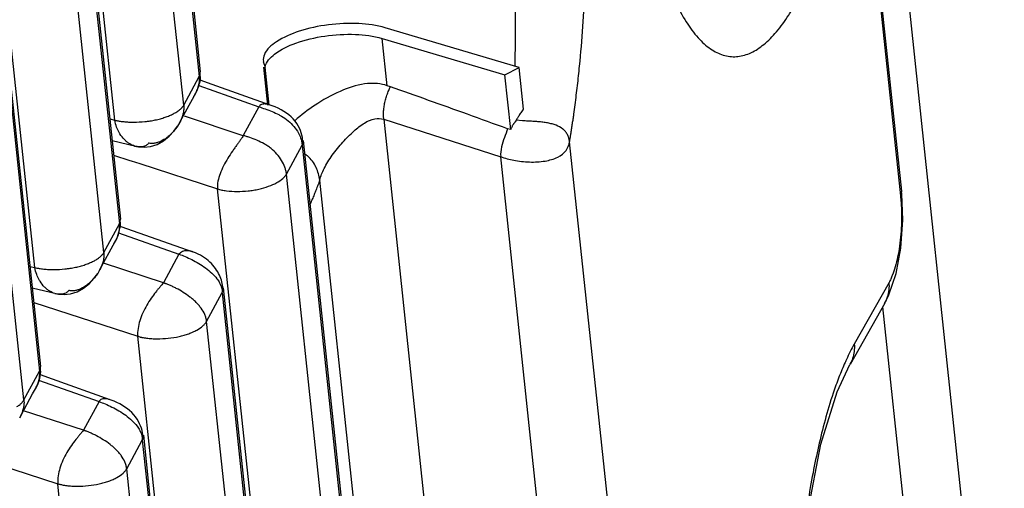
# Paper-space layout 'Layout1' of a CAD drawing. Header units: inches. Extents: x 29 to 351, y 58 to 234.
# Tile 26 of 104: x 110.942 to 111.878, y 71.581 to 72.026. Entities that reach past the tile are written whole.
import ezdxf

# ---------------------------------------------------------------- set-up
doc = ezdxf.new("R2010")
doc.units = ezdxf.units.IN
doc.header["$LTSCALE"] = 1.1
doc.header["$MEASUREMENT"] = 0
doc.layers.get('0').update_dxf_attribs({"linetype": 'CONTINUOUS'})
doc.layers.add('7_ALL_FEATURES', color=7, linetype='CONTINUOUS')

psp = doc.layouts.get("Layout1")

# ---------------------------------------------------------------- linework, layer by layer
at = {"color": 7, "linetype": 'Continuous'}
for p, q in [((112.5403151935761, 64.93920869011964), (111.1695713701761, 77.86196203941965)), ((111.4126659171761, 72.00942935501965), (111.4122888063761, 71.98172627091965)), ((111.2909572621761, 71.96324109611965), (111.2861971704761, 72.00811708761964)), ((111.1787799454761, 71.94472976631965), (111.1749401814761, 71.98092932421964)), ((111.4205697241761, 71.94103638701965), (111.4163825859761, 71.98051083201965)), ((111.4084646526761, 71.92146361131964), (111.4029511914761, 71.97344202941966)), ((111.2941238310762, 71.96210858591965), (111.2909572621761, 71.96324109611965)), ((111.2056263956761, 71.93191507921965), (111.2033294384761, 71.92987060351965)), ((111.4196432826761, 71.92992571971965), (111.4135798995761, 71.93052647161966)), ((111.4084646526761, 71.92146361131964), (111.4054901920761, 71.92229343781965)), ((111.8225171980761, 71.18306291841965), (111.7620525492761, 71.75309630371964))]:
    psp.add_line(p, q, dxfattribs=at)
for points, start_tangent, end_tangent in [([(111.4093485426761, 72.19652949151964), (111.4112298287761, 72.17180392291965), (111.4123755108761, 72.14857849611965), (111.4129637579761, 72.12699259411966), (111.4131774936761, 72.10709667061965), (111.4131683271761, 72.08886715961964), (111.4130572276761, 72.07223398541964), (111.4129321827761, 72.05710708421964), (111.4128506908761, 72.04338512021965), (111.4128010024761, 72.03094896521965), (111.4127453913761, 72.01966990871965), (111.4126659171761, 72.00942935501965)], (0.09480980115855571, -0.9954954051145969), (-0.009283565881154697, -0.9999569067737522)), ([(111.2909572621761, 71.96324109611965), (111.2724167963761, 71.96518834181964), (111.2493864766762, 71.95918378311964), (111.2249869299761, 71.94641144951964), (111.2056263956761, 71.93191507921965)], (-0.9398985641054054, 0.341453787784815), (-0.7538005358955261, -0.6571033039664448)), ([(111.2878154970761, 71.93129039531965), (111.2877131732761, 71.93239715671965), (111.2876396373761, 71.93351363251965), (111.2875944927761, 71.93463893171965), (111.2875773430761, 71.93577216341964), (111.2876254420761, 71.93805886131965), (111.2877807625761, 71.94036659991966), (111.2884003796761, 71.94501669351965), (111.2894108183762, 71.94966543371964), (111.2907867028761, 71.95425580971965), (111.2925026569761, 71.95873081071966), (111.2940720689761, 71.96212704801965)], (-0.1054803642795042, 0.9944213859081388), (0.446227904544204, 0.8949193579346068)), ([(111.4054901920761, 71.92229343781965), (111.3674648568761, 71.93603278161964), (111.3303287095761, 71.94931060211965), (111.2941238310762, 71.96210858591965)], (-0.9410604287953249, 0.3382384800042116), (-0.9429349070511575, 0.3329771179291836)), ([(111.4205697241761, 71.94103638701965), (111.4192010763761, 71.93925521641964), (111.4179802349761, 71.93755921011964), (111.4169293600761, 71.93594147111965), (111.4160154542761, 71.93438550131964), (111.4151627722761, 71.93295806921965), (111.4144031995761, 71.93172831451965), (111.4139229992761, 71.93099510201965)], (-0.6185361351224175, -0.7857563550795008), (-0.5770503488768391, -0.8167085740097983)), ([(111.4139229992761, 71.93099510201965), (111.4134053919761, 71.93009940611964), (111.4131930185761, 71.92954664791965), (111.4128788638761, 71.92900512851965), (111.4124491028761, 71.92854063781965), (111.4119760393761, 71.92804266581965), (111.4114830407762, 71.92744999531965), (111.4109754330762, 71.92674680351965), (111.4104559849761, 71.92592727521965), (111.4099401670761, 71.92498169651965), (111.4094412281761, 71.92391968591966), (111.4089541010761, 71.92274840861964), (111.4084646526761, 71.92146361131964)], (-0.5779962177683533, -0.8160394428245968), (-0.3446450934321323, -0.9387330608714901)), ([(111.4644280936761, 71.90992860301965), (111.4641370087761, 71.91184973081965), (111.4639316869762, 71.91276362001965), (111.4636871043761, 71.91364709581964), (111.4630819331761, 71.91532491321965), (111.4623250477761, 71.91688739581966), (111.4603792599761, 71.91967954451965), (111.4579212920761, 71.92203960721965), (111.4515490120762, 71.92561191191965), (111.4477148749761, 71.92688208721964), (111.4435403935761, 71.92783098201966), (111.4390352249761, 71.92851042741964), (111.4343247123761, 71.92898444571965), (111.4295136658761, 71.92932384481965), (111.4247196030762, 71.92960375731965), (111.4196432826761, 71.92992571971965)], (-0.1054802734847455, 0.9944213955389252), (-0.9972737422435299, 0.0737908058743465)), ([(111.4055091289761, 71.92228817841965), (111.4024049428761, 71.91392139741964), (111.3996657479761, 71.90500078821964), (111.3989423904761, 71.89574360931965)], (-0.3337553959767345, -0.9426597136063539), (0.1054803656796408, -0.9944213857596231)), ([(111.2235864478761, 71.88536813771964), (111.2233217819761, 71.88594483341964), (111.2200046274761, 71.89148458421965), (111.2152993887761, 71.89648047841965), (111.2128095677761, 71.89843191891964)], (-0.4087233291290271, 0.912658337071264), (-0.8127322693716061, 0.5826373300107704)), ([(111.2269379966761, 71.87358308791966), (111.2235864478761, 71.88536813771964)], (-0.1633839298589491, 0.9865625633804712), (-0.4087233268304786, 0.912658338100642)), ([(110.9457672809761, 71.66461979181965), (110.9458832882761, 71.66211193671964), (110.9458581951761, 71.66126696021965), (110.9457162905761, 71.65956729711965), (110.9454572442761, 71.65786020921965), (110.9433527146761, 71.65105709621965), (110.9417725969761, 71.64781449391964)], (0.105480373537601, -0.994421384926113), (-0.4786067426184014, -0.8780293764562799))]:
    psp.add_spline(points, degree=3, dxfattribs=dict(at, start_tangent=start_tangent, end_tangent=end_tangent))
at = {"layer": '7_ALL_FEATURES', "color": 7, "linetype": 'Continuous'}
for p, q in [((110.6420882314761, 76.42005820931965), (111.1134244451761, 71.97651337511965)), ((110.6410761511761, 76.41555984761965), (111.1124174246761, 71.97196731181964)), ((111.0976211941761, 71.94467924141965), (110.6262799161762, 76.38827181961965)), ((111.0321269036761, 71.93049695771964), (110.5607856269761, 76.37408952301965)), ((110.5651490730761, 76.27553126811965), (111.0364904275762, 71.83193796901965)), ((110.5661611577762, 76.28002958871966), (111.0374974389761, 71.83648411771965)), ((111.0216942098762, 71.80464977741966), (110.5503528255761, 76.24824335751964)), ((110.9561999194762, 71.79046749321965), (110.4848585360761, 76.23406106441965)), ((110.4892219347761, 76.13550325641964), (110.9605634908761, 71.69190805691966)), ((110.4902340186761, 76.14000158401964), (110.9615705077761, 71.69645415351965)), ((110.9457672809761, 71.66461979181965), (110.4744256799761, 76.10821541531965)), ((111.7515994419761, 72.11571382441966), (111.7788733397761, 71.85858783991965)), ((111.7526092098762, 72.12023397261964), (111.7798830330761, 71.86310869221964)), ((111.4163825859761, 71.98051083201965), (111.2891977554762, 72.01828376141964)), ((111.2861971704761, 72.00811708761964), (111.4029511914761, 71.97344202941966)), ((111.1731536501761, 71.98628426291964), (111.1749401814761, 71.98092932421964)), ((111.1775157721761, 71.94459567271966), (111.1736760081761, 71.98079523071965)), ((111.4029511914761, 71.97344202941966), (111.4163825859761, 71.98051083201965)), ((111.0976211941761, 71.94467924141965), (111.1124174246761, 71.97196731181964)), ((111.1124176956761, 71.97196475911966), (111.1134402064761, 71.97526192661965)), ((111.1134402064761, 71.97526192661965), (111.1134201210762, 71.97655310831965)), ((111.1121304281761, 71.96330706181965), (111.1690742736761, 71.94320407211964)), ((111.1247752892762, 71.96438899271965), (111.1133746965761, 71.96844621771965)), ((111.1797437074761, 71.94483199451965), (111.1247752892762, 71.96438899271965)), ((111.1059022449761, 71.95037784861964), (111.1085251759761, 71.95518525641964)), ((111.0978717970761, 71.93565948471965), (111.1059022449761, 71.95037784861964)), ((111.1690742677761, 71.94320409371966), (111.1542780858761, 71.91591591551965)), ((111.0936270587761, 71.92787477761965), (111.0978717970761, 71.93565948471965)), ((111.1540996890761, 71.91558664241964), (111.0983714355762, 71.93412476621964)), ((111.0274043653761, 71.93163705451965), (111.0321269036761, 71.93049695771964)), ((111.0918242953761, 71.92487212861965), (111.0902106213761, 71.92257658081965)), ((111.0936280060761, 71.92787669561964), (111.0918243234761, 71.92487211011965)), ((111.2878154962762, 71.93129039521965), (111.3371676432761, 71.46602065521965)), ((111.2878154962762, 71.93129039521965), (111.3989337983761, 71.89574635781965)), ((111.0522927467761, 71.90541532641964), (111.0296047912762, 71.91089243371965)), ((111.0522953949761, 71.90541468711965), (111.0509655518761, 71.90578903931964)), ((111.1953338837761, 71.87932292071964), (111.2101300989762, 71.90661113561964)), ((111.2097322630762, 71.91059779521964), (111.2103871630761, 71.90715654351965)), ((111.2101297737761, 71.90661420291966), (111.2111704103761, 71.91007396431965)), ((111.2101300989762, 71.90661113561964), (111.6814714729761, 67.46301765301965)), ((111.2111422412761, 71.91110891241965), (111.6824784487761, 67.46756413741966)), ((111.8531432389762, 68.24529785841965), (111.4644280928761, 71.90992860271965)), ((111.0310449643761, 71.89731295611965), (111.0465593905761, 71.89225883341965)), ((111.0465593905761, 71.89225883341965), (111.0478718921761, 71.89183122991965)), ((111.0478718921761, 71.89183122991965), (111.0558095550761, 71.88924515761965)), ((111.0558095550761, 71.88924515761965), (111.1298395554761, 71.86514097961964)), ((111.7876489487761, 68.23111557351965), (111.3989337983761, 71.89574635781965)), ((111.6666752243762, 67.43572975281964), (111.1953338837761, 71.87932292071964)), ((111.2678857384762, 71.48754628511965), (111.2269379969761, 71.87358308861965)), ((111.6011809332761, 67.42154747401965), (111.1298395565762, 71.86514098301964)), ((111.779896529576, 71.86296696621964), (111.7788732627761, 71.85858855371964)), ((111.7800896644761, 71.86052311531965), (111.7798473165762, 71.86295887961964)), ((111.7798835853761, 71.86310346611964), (111.779896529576, 71.86296696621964)), ((111.7810144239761, 71.83546234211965), (111.7800896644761, 71.86052311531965)), ((111.0216942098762, 71.80464977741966), (111.0364904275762, 71.83193796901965)), ((111.0364906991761, 71.83193540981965), (111.0375290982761, 71.83605159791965)), ((111.0375290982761, 71.83605159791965), (111.0374925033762, 71.83652929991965)), ((111.0351804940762, 71.82096268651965), (111.0362973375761, 71.82507126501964)), ((111.0357978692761, 71.82342096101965), (111.0931475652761, 71.80317471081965)), ((111.0379749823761, 71.82958786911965), (111.1061937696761, 71.80550448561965)), ((111.0176946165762, 71.78783548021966), (111.0325921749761, 71.81514502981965)), ((111.0931466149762, 71.80317502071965), (111.0783522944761, 71.77588630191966)), ((111.1062389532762, 71.80548557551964), (111.1058580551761, 71.80562277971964)), ((111.0783514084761, 71.77588666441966), (111.0213097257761, 71.79446295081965)), ((110.9514773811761, 71.79160759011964), (110.9561999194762, 71.79046749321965)), ((111.0158979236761, 71.78484360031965), (111.0142836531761, 71.78254714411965)), ((111.0176956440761, 71.78783736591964), (111.0158979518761, 71.78484358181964)), ((111.7681210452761, 71.77621826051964), (111.7349148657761, 71.71773415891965)), ((110.9763656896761, 71.76538587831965), (110.9536778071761, 71.77086296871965)), ((110.9763683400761, 71.76538523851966), (110.9750384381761, 71.76575960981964)), ((111.1194068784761, 71.73929365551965), (111.1341624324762, 71.76660372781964)), ((111.1339090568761, 71.77054626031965), (111.1345236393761, 71.76727009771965)), ((111.1342026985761, 71.76658559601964), (111.1352515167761, 71.77030639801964)), ((111.1342031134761, 71.76658168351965), (111.6055443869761, 67.32298914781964)), ((111.1352151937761, 71.77108004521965), (111.6065514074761, 67.32753521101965)), ((110.9551180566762, 71.75728494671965), (111.0539125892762, 71.72511135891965)), ((111.7641381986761, 71.75676963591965), (111.7309319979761, 71.69828549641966)), ((111.7636495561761, 71.75593893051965), (111.7641427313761, 71.75677762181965)), ((111.7641378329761, 71.75678040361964), (111.7652724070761, 71.75897203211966)), ((111.5907481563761, 67.29570107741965), (111.1194068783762, 71.73929365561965)), ((111.5252538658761, 67.28151879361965), (111.0539125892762, 71.72511135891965)), ((110.9457672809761, 71.66461979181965), (110.9605634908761, 71.69190805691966)), ((110.9605637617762, 71.69190550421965), (110.9615862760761, 71.69520278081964)), ((110.9615862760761, 71.69520278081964), (110.9615661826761, 71.69649389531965)), ((110.9596206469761, 71.68348071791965), (111.0172204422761, 71.66314616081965)), ((110.9729010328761, 71.68433823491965), (110.9614054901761, 71.68842924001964)), ((111.0278896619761, 71.66477406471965), (110.9729010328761, 71.68433823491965)), ((110.9540483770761, 71.67031873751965), (110.9566712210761, 71.67512615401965)), ((110.9460177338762, 71.65559979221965), (110.9540483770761, 71.67031873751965)), ((111.0172204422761, 71.66314616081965), (111.0024242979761, 71.63585821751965)), ((110.9417730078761, 71.64781532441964), (110.9460177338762, 71.65559979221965)), ((111.0024243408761, 71.63585825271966), (110.9453823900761, 71.65443462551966)), ((111.0434797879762, 71.59926519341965), (111.0582353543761, 71.62657514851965)), ((111.0579819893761, 71.63051763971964), (111.0585965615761, 71.62724151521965)), ((111.0582756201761, 71.62655702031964), (111.0593236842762, 71.63022842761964)), ((111.0582760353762, 71.62655310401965), (111.5296173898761, 67.18295980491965)), ((111.0592881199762, 71.63105142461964), (111.5306244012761, 67.18750595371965)), ((110.8791909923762, 71.61725647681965), (110.9779854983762, 71.58508290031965)), ((111.5148211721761, 67.15567161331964), (111.0434797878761, 71.59926519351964)), ((111.4493268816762, 67.14148932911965), (110.9779854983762, 71.58508290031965))]:
    psp.add_line(p, q, dxfattribs=at)
for points in [[(111.1131943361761, 71.96730891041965), (111.1135292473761, 71.96942077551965), (111.1135789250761, 71.97143703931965), (111.1134460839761, 71.97321999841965), (111.1132704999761, 71.97499271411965), (111.1131591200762, 71.97624796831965), (111.1131502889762, 71.97628559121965)], [(111.1092758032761, 71.95627636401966), (111.1104836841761, 71.95876982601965), (111.1120455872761, 71.96302386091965), (111.1123293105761, 71.96397092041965), (111.1126807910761, 71.96517616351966), (111.1131943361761, 71.96730891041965)], [(111.1072925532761, 71.95292605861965), (111.1081224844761, 71.95423351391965), (111.1092758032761, 71.95627636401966)], [(111.1929046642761, 71.93885607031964), (111.1902721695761, 71.94036961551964), (111.1875011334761, 71.94176349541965), (111.1846052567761, 71.94303623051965), (111.1816082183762, 71.94418400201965), (111.1788084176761, 71.94512105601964)], [(111.1998360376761, 71.93363184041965), (111.1976961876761, 71.93548540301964), (111.1953828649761, 71.93722711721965), (111.1929046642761, 71.93885607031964)], [(111.2094005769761, 71.91833201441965), (111.2086410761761, 71.92056772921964), (111.2076844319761, 71.92287942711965), (111.2065108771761, 71.92520911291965), (111.2051433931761, 71.92744672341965), (111.2035781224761, 71.92959050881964), (111.2018004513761, 71.93166324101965), (111.1998360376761, 71.93363184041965)], [(111.0723722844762, 71.90751141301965), (111.0784639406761, 71.91089882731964), (111.0838961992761, 71.91531229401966), (111.0882672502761, 71.92003246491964), (111.0918243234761, 71.92487211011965)], [(111.2108443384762, 71.91016325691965), (111.2107054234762, 71.91180208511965), (111.2104464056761, 71.91385452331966), (111.2100063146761, 71.91608401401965), (111.2094005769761, 71.91833201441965)], [(111.0509564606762, 71.90588360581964), (111.0545826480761, 71.90515057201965), (111.0599724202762, 71.90483699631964)], [(111.0599724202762, 71.90483699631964), (111.0660503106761, 71.90550910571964), (111.0723722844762, 71.90751141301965)], [(111.0370992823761, 71.82779009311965), (111.0374321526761, 71.82952454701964), (111.0375600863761, 71.83103851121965), (111.0375203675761, 71.83288951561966), (111.0373760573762, 71.83480970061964), (111.0372549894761, 71.83611671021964)], [(111.7746511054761, 71.78469170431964), (111.7791832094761, 71.80891838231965), (111.7810144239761, 71.83546234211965)], [(111.0336433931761, 71.81717041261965), (111.0343664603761, 71.81875219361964), (111.0349947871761, 71.82030853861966), (111.0355266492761, 71.82182469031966), (111.0359595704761, 71.82327300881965), (111.0363026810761, 71.82465202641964), (111.0364052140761, 71.82512605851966)], [(111.0363892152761, 71.82509601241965), (111.0364067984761, 71.82515700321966), (111.0367369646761, 71.82632813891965), (111.0370992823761, 71.82779009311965)], [(111.0313309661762, 71.81299165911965), (111.0319374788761, 71.81399283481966), (111.0328309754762, 71.81557900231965), (111.0336433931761, 71.81717041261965)], [(111.1192618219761, 71.79843201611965), (111.1174470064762, 71.79973107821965), (111.1155182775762, 71.80097167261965), (111.1134573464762, 71.80215821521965), (111.1112408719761, 71.80329241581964), (111.1088772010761, 71.80435642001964), (111.1061657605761, 71.80540846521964)], [(111.1254329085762, 71.79271889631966), (111.1240449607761, 71.79421980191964), (111.1225561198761, 71.79567441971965), (111.1209635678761, 71.79707898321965), (111.1192618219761, 71.79843201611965)], [(110.9964461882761, 71.76748235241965), (111.0025378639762, 71.77087000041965), (111.0079698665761, 71.77528346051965), (111.0123406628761, 71.78000349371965), (111.0158979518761, 71.78484358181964)], [(111.1329229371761, 71.77999672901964), (111.1323073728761, 71.78159071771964), (111.1316105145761, 71.78319907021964), (111.1308234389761, 71.78481975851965), (111.1299451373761, 71.78643375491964), (111.1289739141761, 71.78802921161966), (111.1278998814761, 71.78961231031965), (111.1267186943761, 71.79117965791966), (111.1254329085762, 71.79271889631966)], [(111.7635882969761, 71.75593533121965), (111.7678938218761, 71.76453737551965), (111.7746511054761, 71.78469170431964)], [(111.1349341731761, 71.77042161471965), (111.1348576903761, 71.77116278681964), (111.1347710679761, 71.77216310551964), (111.1345890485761, 71.77362619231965), (111.1343050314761, 71.77520092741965), (111.1339311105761, 71.77678520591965), (111.1334678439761, 71.77838926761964), (111.1329229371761, 71.77999672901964)], [(110.9750293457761, 71.76585417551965), (110.9786559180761, 71.76512108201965), (110.9840458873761, 71.76480755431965)], [(110.9840458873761, 71.76480755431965), (110.9901239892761, 71.76547979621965), (110.9964461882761, 71.76748235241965)], [(110.9613403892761, 71.68724951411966), (110.9616753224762, 71.68936143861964), (110.9617250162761, 71.69137775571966), (110.9615921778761, 71.69316075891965), (110.9614165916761, 71.69493352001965), (110.9613052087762, 71.69618881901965), (110.9612963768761, 71.69622645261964)], [(111.6840272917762, 71.29719575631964), (111.6806759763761, 71.33812493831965), (111.6790752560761, 71.40969494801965), (111.6824221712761, 71.48522295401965), (111.6907337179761, 71.55795694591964), (111.7033346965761, 71.62258591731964), (111.7186996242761, 71.67252640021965), (111.7307501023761, 71.69843876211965)], [(110.9574216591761, 71.67621666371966), (110.9586295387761, 71.67871004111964), (110.9601915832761, 71.68296432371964), (110.9604753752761, 71.68391161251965), (110.9608268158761, 71.68511670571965), (110.9613403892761, 71.68724951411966)], [(110.9554380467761, 71.67286586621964), (110.9562683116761, 71.67417381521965), (110.9574216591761, 71.67621666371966)], [(111.0393679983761, 71.65947911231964), (111.0368373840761, 71.66090766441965), (111.0342069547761, 71.66221979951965), (111.0314646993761, 71.66342106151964), (111.0286221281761, 71.66450246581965), (111.0271669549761, 71.66499527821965)], [(111.0482802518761, 71.65261978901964), (111.0462575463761, 71.65450482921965), (111.0440898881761, 71.65627829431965), (111.0417859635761, 71.65793810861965), (111.0393679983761, 71.65947911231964)], [(111.0567002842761, 71.63998185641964), (111.0557589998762, 71.64212055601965), (111.0546334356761, 71.64429802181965), (111.0533257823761, 71.64645543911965), (111.0518385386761, 71.64856187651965), (111.0501509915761, 71.65062760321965), (111.0482802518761, 71.65261978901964)], [(111.0590314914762, 71.63033245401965), (111.0588681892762, 71.63182580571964), (111.0585885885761, 71.63368344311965), (111.0581228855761, 71.63575368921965), (111.0574874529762, 71.63786562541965), (111.0567002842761, 71.63998185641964)]]:
    psp.add_lwpolyline(points, dxfattribs=at)
for points, start_tangent, end_tangent in [([(111.4644281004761, 71.90992860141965), (111.4646054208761, 71.91100328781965), (111.4647818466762, 71.91207973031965), (111.4651319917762, 71.91423775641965), (111.4653057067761, 71.91531931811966), (111.4654785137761, 71.91640256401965), (111.4658213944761, 71.91857406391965), (111.4664961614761, 71.92293678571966), (111.4671561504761, 71.92732521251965), (111.4678012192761, 71.93173863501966), (111.4684312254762, 71.93617634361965), (111.4696454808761, 71.94512178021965), (111.4718869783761, 71.96327286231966), (111.4738715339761, 71.98173304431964), (111.4770333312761, 72.01939906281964), (111.4790577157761, 72.05775828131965), (111.4798719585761, 72.09644670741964), (111.4794030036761, 72.13510044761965), (111.4775778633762, 72.17335787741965), (111.4761340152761, 72.19222444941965), (111.4752752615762, 72.20157233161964), (111.4743237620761, 72.21085569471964)], (0.1633258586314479, 0.9865721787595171), (-0.1073054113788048, 0.994226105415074)), ([(111.5654593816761, 72.04154696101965), (111.5660348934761, 72.04037822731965), (111.5767640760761, 72.02154182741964), (111.5880882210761, 72.00709730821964), (111.5999137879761, 71.99718391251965), (111.6120815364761, 71.99182243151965), (111.6244185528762, 71.99098353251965), (111.6367629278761, 71.99455584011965), (111.6489711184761, 72.00240379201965), (111.6609620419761, 72.01437712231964), (111.6726713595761, 72.03028412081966), (111.6784016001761, 72.03961192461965), (111.6840392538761, 72.04980496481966)], (0.4392226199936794, -0.8983782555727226), (0.4662660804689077, 0.8846445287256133)), ([(111.2891977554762, 72.01828376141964), (111.2641590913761, 72.02223965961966), (111.2351521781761, 72.02103695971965), (111.2073747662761, 72.01489117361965), (111.1858042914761, 72.00490356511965), (111.1743059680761, 71.99286381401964), (111.1733298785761, 71.98629596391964)], (-0.9586161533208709, 0.2847017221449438), (0.06625084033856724, -0.9978029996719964)), ([(111.1840177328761, 71.99318793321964), (111.2042494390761, 72.00369792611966), (111.2316673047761, 72.01039800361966), (111.2608939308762, 72.01197409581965), (111.2861971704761, 72.00811708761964)], (0.7866969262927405, 0.6173394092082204), (0.9586161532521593, -0.2847017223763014)), ([(111.1749401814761, 71.98092932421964), (111.1840177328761, 71.99318793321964)], (0.2137308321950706, 0.9768925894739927), (0.7866969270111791, 0.6173394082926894)), ([(111.1111050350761, 71.96098170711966), (111.1122954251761, 71.96547304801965), (111.1126097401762, 71.97238036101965)], (0.3264321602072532, 0.9452206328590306), (-0.1054803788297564, 0.9944213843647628)), ([(111.1085176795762, 71.95518014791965), (111.1101596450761, 71.95854431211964), (111.1111050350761, 71.96098170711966)], (0.4794039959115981, 0.8775943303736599), (0.3264321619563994, 0.9452206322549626)), ([(111.0910026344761, 71.93835183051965), (111.0939269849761, 71.94046402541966), (111.0950912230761, 71.94149733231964), (111.0961000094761, 71.94254672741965), (111.0965438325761, 71.94307635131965), (111.0969459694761, 71.94360863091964), (111.0976211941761, 71.94467924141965)], (0.8441566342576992, 0.5360966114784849), (0.4798607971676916, 0.8773446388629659)), ([(111.0976211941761, 71.94467924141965), (111.0977372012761, 71.94217138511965), (111.0977121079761, 71.94132640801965), (111.0975702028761, 71.93962674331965), (111.0973111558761, 71.93791965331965), (111.0952066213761, 71.93111652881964), (111.093628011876, 71.92787669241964)], (0.1054803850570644, -0.994421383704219), (-0.4785388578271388, -0.8780663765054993)), ([(111.1690742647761, 71.94320408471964), (111.1749897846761, 71.94120504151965), (111.1817737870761, 71.93862892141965), (111.1879833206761, 71.93573898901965)], (0.9482206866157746, -0.3176122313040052), (0.8867152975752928, -0.462315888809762)), ([(111.1788083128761, 71.94512072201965), (111.1778087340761, 71.94540617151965), (111.1755213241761, 71.94581937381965), (111.1716279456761, 71.94540567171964), (111.1701505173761, 71.94453820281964), (111.1690743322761, 71.94320406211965)], (-0.9541654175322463, 0.2992797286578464), (-0.4766531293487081, -0.8790914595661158)), ([(111.0623035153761, 71.92933524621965), (111.0656909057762, 71.92979052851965), (111.0706835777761, 71.93069200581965), (111.0754640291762, 71.93184765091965), (111.0799605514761, 71.93323067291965), (111.0841189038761, 71.93481445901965), (111.0878742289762, 71.93656792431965), (111.0910026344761, 71.93835183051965)], (0.9932136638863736, 0.1163039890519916), (0.8441566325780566, 0.5360966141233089)), ([(111.1879833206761, 71.93573898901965), (111.1887909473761, 71.93531099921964), (111.1954502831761, 71.93108856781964), (111.2011488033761, 71.92588317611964), (111.2056527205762, 71.91994113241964), (111.2063720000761, 71.91873411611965)], (0.8867152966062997, -0.4623158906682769), (0.495973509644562, -0.868337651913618)), ([(111.0321269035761, 71.93049695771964), (111.0340874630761, 71.93005249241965), (111.0351106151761, 71.92985244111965), (111.0361601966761, 71.92966720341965), (111.0383321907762, 71.92934124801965), (111.0405906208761, 71.92907478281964), (111.0453306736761, 71.92872222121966), (111.0503092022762, 71.92861674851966), (111.0605758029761, 71.92914758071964), (111.0623035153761, 71.92933524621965)], (0.9702674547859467, -0.2420352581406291), (0.9932136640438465, 0.1163039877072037)), ([(111.0362431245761, 71.91883350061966), (111.0339101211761, 71.92378828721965), (111.0321269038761, 71.93049695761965)], (-0.4928731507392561, 0.8701011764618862), (-0.1444973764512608, 0.9895051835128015)), ([(111.2269379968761, 71.87358308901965), (111.2311027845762, 71.88446646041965), (111.2388752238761, 71.89717053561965), (111.2489581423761, 71.90962608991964), (111.2593721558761, 71.92010928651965), (111.2694690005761, 71.92776080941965), (111.2792258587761, 71.93174309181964), (111.2878154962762, 71.93129039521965)], (0.2314838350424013, 0.9728387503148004), (0.948568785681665, -0.3165710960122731)), ([(111.0437366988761, 71.90973888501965), (111.0413332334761, 71.91195894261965), (111.0370752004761, 71.91743812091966), (111.0362431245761, 71.91883350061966)], (-0.7759628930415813, 0.6307785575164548), (-0.4928731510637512, 0.8701011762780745)), ([(111.0902106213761, 71.92257658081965), (111.0894394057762, 71.92157881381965), (111.0869978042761, 71.91875685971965), (111.0843597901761, 71.91617386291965), (111.0815853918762, 71.91388890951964), (111.0757622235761, 71.91035461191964), (111.0728039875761, 71.90919460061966), (111.069874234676, 71.90849826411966), (111.0684328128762, 71.90833683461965), (111.0670141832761, 71.90830703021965), (111.0663151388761, 71.90834319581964), (111.0656238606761, 71.90841431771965), (111.0642673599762, 71.90866416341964)], (-0.6004134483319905, -0.7996897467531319), (-0.9720753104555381, 0.2346691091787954)), ([(111.1542781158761, 71.91591589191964), (111.1532269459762, 71.91415404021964), (111.1525689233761, 71.91314649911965), (111.1518326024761, 71.91205969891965), (111.1501550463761, 71.90966377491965), (111.1482542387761, 71.90699717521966), (111.1461901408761, 71.90409080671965), (111.1440227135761, 71.90097557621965), (111.1396177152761, 71.89424215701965), (111.1355189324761, 71.88704417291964), (111.1322060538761, 71.87962887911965), (111.1298567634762, 71.86513538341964)], (-0.4766643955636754, -0.8790853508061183), (0.1054803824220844, -0.9944213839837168)), ([(111.1953317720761, 71.87931903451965), (111.1947343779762, 71.88255775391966), (111.1937401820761, 71.88581785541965), (111.1906456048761, 71.89224083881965), (111.1862164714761, 71.89826532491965), (111.1806212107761, 71.90356866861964), (111.1774473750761, 71.90585845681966), (111.1740959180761, 71.90790319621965), (111.1671473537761, 71.91132112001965), (111.1603499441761, 71.91394962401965), (111.1587415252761, 71.91449830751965), (111.1571874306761, 71.91500758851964), (111.1556966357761, 71.91547945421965), (111.1542780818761, 71.91591590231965)], (-0.1210406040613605, 0.992647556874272), (-0.9567566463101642, 0.290889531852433)), ([(111.2063720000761, 71.91873411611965), (111.2087871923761, 71.91359623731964), (111.2097322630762, 71.91059779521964)], (0.4959735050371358, -0.8683376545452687), (0.249920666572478, -0.9682663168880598)), ([(111.0509900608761, 71.90587260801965), (111.0463710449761, 71.90789166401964), (111.0438003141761, 71.90968735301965), (111.0437366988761, 71.90973888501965)], (-0.9595827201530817, 0.2814267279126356), (-0.7759628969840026, 0.6307785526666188)), ([(111.0642673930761, 71.90866421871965), (111.0630892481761, 71.90728790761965), (111.0623177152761, 71.90671748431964), (111.0614389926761, 71.90622940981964), (111.0594033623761, 71.90551194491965), (111.0570687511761, 71.90515884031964), (111.0523211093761, 71.90553308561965)], (-0.5131164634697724, -0.8583189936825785), (-0.9772181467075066, 0.2122373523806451)), ([(111.3989337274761, 71.89574702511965), (111.4112457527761, 71.89248808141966), (111.4262914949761, 71.89073493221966), (111.4411169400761, 71.89167247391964), (111.4532188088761, 71.89535437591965), (111.4610144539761, 71.90156902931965), (111.4644280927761, 71.90992860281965)], (0.9392949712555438, -0.3431107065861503), (0.1756275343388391, 0.9844566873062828)), ([(111.1298396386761, 71.86514070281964), (111.1317831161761, 71.86459473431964), (111.1338459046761, 71.86412577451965), (111.1360310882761, 71.86372826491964), (111.1383246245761, 71.86340197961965), (111.1483014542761, 71.86280456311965), (111.1588885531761, 71.86332866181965), (111.164130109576, 71.86400676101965), (111.1691872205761, 71.86495981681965), (111.1783895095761, 71.86763752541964), (111.1860504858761, 71.87111710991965), (111.1918159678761, 71.87510784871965), (111.1938772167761, 71.87720405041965), (111.1953338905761, 71.87932295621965)], (0.9547089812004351, -0.2975411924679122), (0.473426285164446, 0.8808334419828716)), ([(111.2269379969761, 71.87358308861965), (111.2265054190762, 71.87238111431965), (111.2260713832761, 71.87118804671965), (111.2251989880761, 71.86882871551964), (111.2234372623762, 71.86421787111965), (111.2216536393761, 71.85975193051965), (111.2198489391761, 71.85543226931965), (111.2180239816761, 71.85126026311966), (111.2175982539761, 71.85031463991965)], (-0.3370146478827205, -0.9414994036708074), (-0.412390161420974, -0.9110073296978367)), ([(111.7788733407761, 71.85858784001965), (111.7791940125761, 71.85546430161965), (111.7794554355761, 71.85233762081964), (111.7798078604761, 71.84610291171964), (111.7799398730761, 71.84081044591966)], (0.115052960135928, -0.9933593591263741), (0.01131482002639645, -0.999935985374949)), ([(111.7799398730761, 71.84081044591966), (111.7799478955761, 71.83993152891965), (111.7798990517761, 71.83385183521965), (111.7792734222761, 71.82203671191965), (111.7779922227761, 71.81084984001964), (111.7761488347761, 71.80048315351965), (111.7738328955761, 71.79111896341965), (111.7711197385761, 71.78302016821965), (111.7696492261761, 71.77946074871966), (111.7688915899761, 71.77780074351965), (111.7681210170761, 71.77621827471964)], (0.01131482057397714, -0.9999359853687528), (-0.449249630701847, -0.8934062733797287)), ([(111.0362973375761, 71.82507126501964), (111.0363684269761, 71.82544370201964), (111.0367760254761, 71.82892440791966), (111.0366827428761, 71.83235102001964)], (0.1939842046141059, 0.9810046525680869), (-0.105480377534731, 0.9944213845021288)), ([(111.0326046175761, 71.81517526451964), (111.0342326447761, 71.81851495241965), (111.0351804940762, 71.82096268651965)], (0.4788816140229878, 0.8778794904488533), (0.3258607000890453, 0.9454177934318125)), ([(111.0150756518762, 71.79832235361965), (111.0180000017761, 71.80043455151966), (111.0191642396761, 71.80146786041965), (111.0201730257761, 71.80251725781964), (111.0206168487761, 71.80304688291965), (111.0210189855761, 71.80357916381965), (111.0216942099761, 71.80464977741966)], (0.8441563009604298, 0.5360971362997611), (0.4798594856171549, 0.8773453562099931)), ([(111.0216942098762, 71.80464977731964), (111.0218102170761, 71.80214192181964), (111.0217851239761, 71.80129694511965), (111.0216432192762, 71.79959728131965), (111.0213841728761, 71.79789019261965), (111.0192796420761, 71.79108707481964), (111.0176956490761, 71.78783736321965)], (0.1054803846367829, -0.9944213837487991), (-0.478779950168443, -0.877934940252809)), ([(111.0931475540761, 71.80317470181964), (111.0989400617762, 71.80092744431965), (111.1053512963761, 71.79798106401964), (111.1119772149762, 71.79436325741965), (111.1120747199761, 71.79430511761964)], (0.9429595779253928, -0.3329072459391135), (0.8586057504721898, -0.5126364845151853)), ([(111.1058259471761, 71.80552648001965), (111.1055596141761, 71.80561308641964), (111.1007414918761, 71.80638733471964), (111.0964548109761, 71.80555678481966), (111.0931475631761, 71.80317471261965)], (-0.9486592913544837, 0.3162997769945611), (-0.6461820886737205, -0.7631832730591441)), ([(110.9863765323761, 71.78930577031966), (110.9897639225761, 71.78976105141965), (110.9947565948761, 71.79066252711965), (110.9995370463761, 71.79181817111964), (111.0040335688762, 71.79320119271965), (111.0081919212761, 71.79478497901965), (111.0119472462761, 71.79653844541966), (111.0150756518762, 71.79832235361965)], (0.9932137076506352, 0.116303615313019), (0.8441563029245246, 0.536097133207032)), ([(111.1120747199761, 71.79430511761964), (111.1184581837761, 71.79010371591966), (111.1243457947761, 71.78523460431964), (111.1292537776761, 71.77978570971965), (111.1306776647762, 71.77773038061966)], (0.8586057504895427, -0.5126364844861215), (0.5376444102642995, -0.8431716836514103)), ([(110.9561999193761, 71.79046749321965), (110.9581604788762, 71.79002302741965), (110.9591836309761, 71.78982297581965), (110.9602332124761, 71.78963773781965), (110.9624052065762, 71.78931178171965), (110.9646636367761, 71.78904531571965), (110.9694036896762, 71.78869275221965), (110.9743822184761, 71.78858727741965), (110.9846488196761, 71.78911810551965), (110.9863765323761, 71.78930577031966)], (0.970267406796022, -0.2420354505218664), (0.9932137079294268, 0.1163036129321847)), ([(110.9603161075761, 71.77880406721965), (110.9579831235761, 71.78375883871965), (110.9561999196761, 71.79046749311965)], (-0.4928710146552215, 0.8701023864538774), (-0.144496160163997, 0.9895053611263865)), ([(110.9678096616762, 71.76970943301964), (110.9654062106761, 71.77192948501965), (110.9611481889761, 71.77740867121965), (110.9603161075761, 71.77880406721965)], (-0.7759617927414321, 0.63077991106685), (-0.4928710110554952, 0.8701023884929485)), ([(111.0142836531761, 71.78254714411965), (111.0135124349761, 71.78154937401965), (111.0110708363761, 71.77872742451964), (111.0084328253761, 71.77614443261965), (111.0056584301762, 71.77385948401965), (110.9998352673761, 71.77032519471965), (110.9968770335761, 71.76916518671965), (110.9939472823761, 71.76846885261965), (110.9925058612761, 71.76830742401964), (110.9910872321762, 71.76827762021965), (110.9903881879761, 71.76831378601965), (110.9896969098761, 71.76838490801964), (110.9883404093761, 71.76863475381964)], (-0.6004134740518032, -0.7996897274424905), (-0.9720753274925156, 0.2346690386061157)), ([(111.0783513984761, 71.77588667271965), (111.0768822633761, 71.77414336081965), (111.0760459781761, 71.77315841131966), (111.0751517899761, 71.77210171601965), (111.0732194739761, 71.76978448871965), (111.0711445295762, 71.76721405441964), (111.0667805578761, 71.76136885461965), (111.0625218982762, 71.75472758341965), (111.0587997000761, 71.74747510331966), (111.0559326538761, 71.73990610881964), (111.0539263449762, 71.72510688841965)], (-0.6391818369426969, -0.7690556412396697), (0.07589308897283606, -0.9971159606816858)), ([(111.1194042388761, 71.73928879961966), (111.1192997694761, 71.74011416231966), (111.1191625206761, 71.74093437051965), (111.1187926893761, 71.74255880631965), (111.1176930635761, 71.74573977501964), (111.1142245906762, 71.75179861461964), (111.1119532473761, 71.75465849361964), (111.1093888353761, 71.75739335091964), (111.1065767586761, 71.75999803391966), (111.1035758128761, 71.76245201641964), (111.0971755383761, 71.76690264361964), (111.0905780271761, 71.77067326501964), (111.0873263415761, 71.77228166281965), (111.0841732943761, 71.77369191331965), (111.0811652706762, 71.77489664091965), (111.0804416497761, 71.77516464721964), (111.0797309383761, 71.77541908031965), (111.0783513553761, 71.77588662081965)], (-0.1054803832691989, 0.9944213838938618), (-0.9508489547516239, 0.3096550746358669)), ([(111.1306776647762, 71.77773038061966), (111.1327780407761, 71.77379252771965), (111.1339090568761, 71.77054626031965)], (0.5376444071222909, -0.843171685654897), (0.2589967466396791, -0.9658781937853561)), ([(111.7652724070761, 71.75897203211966), (111.7666900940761, 71.76254535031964), (111.7681211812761, 71.77621850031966)], (0.424879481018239, 0.9052499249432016), (-0.1004302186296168, 0.9949441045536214)), ([(110.9750629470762, 71.76584317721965), (110.9704440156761, 71.76786220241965), (110.9678732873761, 71.76965789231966), (110.9678096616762, 71.76970943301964)], (-0.9595820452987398, 0.281429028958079), (-0.7759617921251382, 0.6307799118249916)), ([(110.9883404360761, 71.76863479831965), (110.9871622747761, 71.76725849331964), (110.9863907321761, 71.76668806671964), (110.9855120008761, 71.76619998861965), (110.9834763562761, 71.76548251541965), (110.9811417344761, 71.76512940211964), (110.9763940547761, 71.76550363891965)], (-0.5131282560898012, -0.8583119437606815), (-0.9772184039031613, 0.2122361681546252)), ([(111.0539126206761, 71.72511143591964), (111.0558536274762, 71.72456650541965), (111.0568696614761, 71.72432305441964), (111.0579179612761, 71.72409749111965), (111.0623940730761, 71.72337361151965), (111.0672431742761, 71.72293350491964), (111.0723705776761, 71.72277582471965), (111.0829574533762, 71.72329946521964), (111.0932563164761, 71.72493018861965), (111.0980309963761, 71.72615142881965), (111.1024594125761, 71.72760758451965), (111.1065052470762, 71.72926520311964), (111.1101215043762, 71.73108697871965), (111.1158879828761, 71.73507763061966), (111.1179495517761, 71.73717382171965), (111.1187555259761, 71.73823123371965), (111.1190998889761, 71.73876028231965), (111.1194068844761, 71.73929372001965)], (0.9547403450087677, -0.2974405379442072), (0.4733263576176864, 0.8808871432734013)), ([(111.7349149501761, 71.71773411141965), (111.7311632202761, 71.71069517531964), (111.7274823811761, 71.70309757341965), (111.7262194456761, 71.70032350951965)], (-0.4903778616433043, -0.8715099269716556), (-0.4088215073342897, -0.91261436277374)), ([(111.7349148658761, 71.71773415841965), (111.7348477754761, 71.71080779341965), (111.7333491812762, 71.70413242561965), (111.7307611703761, 71.69847006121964)], (0.1003927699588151, -0.9949478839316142), (-0.5019787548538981, -0.8648799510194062)), ([(111.7262194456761, 71.70032350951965), (111.7203557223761, 71.68619547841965), (111.7149044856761, 71.67100659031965)], (-0.4088215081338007, -0.912614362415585), (-0.3170726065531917, -0.9484012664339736)), ([(110.9592510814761, 71.68092240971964), (110.9604414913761, 71.68541381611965), (110.9607558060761, 71.69232110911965)], (0.32643322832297, 0.9452202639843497), (-0.1054803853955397, 0.9944213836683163)), ([(110.9566639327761, 71.67512123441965), (110.9583057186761, 71.67848508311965), (110.9592510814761, 71.68092240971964)], (0.479394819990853, 0.8775993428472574), (0.3264332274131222, 0.9452202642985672)), ([(110.9391487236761, 71.65829236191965), (110.9420730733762, 71.66040456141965), (110.9432373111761, 71.66143787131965), (110.9442460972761, 71.66248726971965), (110.9446899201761, 71.66301689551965), (110.9450920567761, 71.66354917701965), (110.9457672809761, 71.66461979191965)], (0.844156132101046, 0.5360974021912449), (0.4798588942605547, 0.877345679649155)), ([(111.0271668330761, 71.66499490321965), (111.0259547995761, 71.66534821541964), (111.0236674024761, 71.66576142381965), (111.0197740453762, 71.66534774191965), (111.0182966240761, 71.66448028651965), (111.0172204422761, 71.66314616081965)], (-0.9510045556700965, 0.3091768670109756), (-0.4766563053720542, -0.8790897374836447)), ([(111.0172204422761, 71.66314616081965), (111.0230129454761, 71.66089895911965), (111.0294241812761, 71.65795260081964), (111.0360501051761, 71.65433479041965), (111.0361475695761, 71.65427667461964)], (0.9429636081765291, -0.3328958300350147), (0.8586054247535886, -0.5126370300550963)), ([(111.7149044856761, 71.67100659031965), (111.707189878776, 71.64535621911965), (111.6957423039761, 71.59545489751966), (111.6867428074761, 71.53887392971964), (111.6807850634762, 71.47876690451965), (111.6780314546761, 71.41663090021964), (111.6786194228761, 71.35398152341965), (111.6803083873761, 71.32298536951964), (111.6815518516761, 71.30769332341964), (111.6825841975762, 71.29707707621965)], (-0.3170726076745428, -0.9484012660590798), (0.1049462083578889, -0.9944778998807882)), ([(111.0361475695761, 71.65427667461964), (111.0425310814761, 71.65007522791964), (111.0484187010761, 71.64520608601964), (111.0533266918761, 71.63975716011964), (111.0547505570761, 71.63770185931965)], (0.8586054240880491, -0.512637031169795), (0.5376445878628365, -0.843171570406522)), ([(111.0024243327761, 71.63585825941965), (111.0009552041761, 71.63411496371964), (111.0001189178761, 71.63313001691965), (110.9992247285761, 71.63207332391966), (110.9972924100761, 71.62975609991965), (110.9952174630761, 71.62718566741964), (110.9908534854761, 71.62134046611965), (110.9865948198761, 71.61469918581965), (110.9828726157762, 71.60744668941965), (110.9800055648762, 71.59987767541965), (110.9779992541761, 71.58507842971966)], (-0.6391840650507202, -0.7690537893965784), (0.07589334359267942, -0.9971159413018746)), ([(111.0434771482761, 71.59926033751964), (111.0433726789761, 71.60008570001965), (111.0432354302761, 71.60090590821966), (111.0428655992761, 71.60253034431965), (111.0417659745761, 71.60571131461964), (111.0382975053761, 71.61177016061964), (111.0360261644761, 71.61463004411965), (111.0334617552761, 71.61736490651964), (111.0306496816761, 71.61996959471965), (111.0276487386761, 71.62242358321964), (111.0212484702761, 71.62687422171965), (111.0146509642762, 71.63064485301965), (111.0113992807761, 71.63225325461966), (111.0082462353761, 71.63366350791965), (111.0052382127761, 71.63486823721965), (111.0045145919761, 71.63513624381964), (111.0038038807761, 71.63539067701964), (111.0024242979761, 71.63585821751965)], (-0.105480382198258, 0.9944213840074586), (-0.9508489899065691, 0.3096549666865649)), ([(111.0547505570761, 71.63770185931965), (111.0568509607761, 71.63376395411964), (111.0579819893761, 71.63051763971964)], (0.5376445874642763, -0.8431715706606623), (0.2589949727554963, -0.9658786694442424)), ([(110.9779855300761, 71.58508297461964), (110.9799265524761, 71.58453803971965), (110.9809425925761, 71.58429458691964), (110.9819908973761, 71.58406902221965), (110.9864670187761, 71.58334513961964), (110.9913161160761, 71.58290503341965), (110.9964435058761, 71.58274735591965), (111.0070303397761, 71.58327100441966), (111.0173291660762, 71.58490173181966), (111.0221038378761, 71.58612297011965), (111.0265322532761, 71.58757912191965), (111.0305780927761, 71.58923673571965), (111.0341943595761, 71.59105850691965), (111.0399608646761, 71.59504915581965), (111.0420224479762, 71.59714535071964), (111.0428284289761, 71.59820276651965), (111.0431727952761, 71.59873181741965), (111.0434797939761, 71.59926525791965)], (0.9547404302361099, -0.2974402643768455), (0.4733282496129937, 0.8808861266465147))]:
    psp.add_spline(points, degree=3, dxfattribs=dict(at, start_tangent=start_tangent, end_tangent=end_tangent))

doc.saveas('drawing.dxf')
